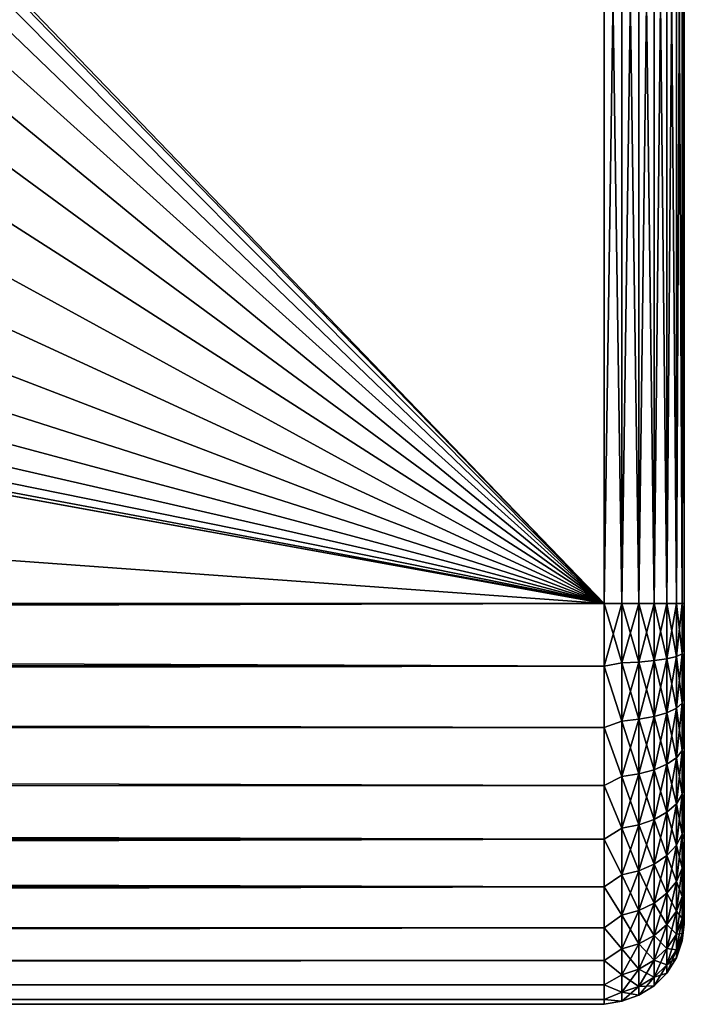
# Model space of a CAD drawing. Extents: x 0 to 500, y -78 to 1266.
# Tile 81 of 197: x 483 to 500, y 85 to 110. Entities that reach past the tile are written whole.
import ezdxf

# ---------------------------------------------------------------- set-up
doc = ezdxf.new("R2010")
doc.units = 0
doc.header["$LTSCALE"] = 65.185185
for name, color, linetype in [('12', 7, 'CONTINUOUS'), ('13', 7, 'CONTINUOUS'), ('15', 7, 'CONTINUOUS'), ('65', 7, 'CONTINUOUS'), ('66', 7, 'CONTINUOUS'), ('68', 7, 'CONTINUOUS'), ('7', 7, 'CONTINUOUS')]:
    doc.layers.add(name, color=color, linetype=linetype)

msp = doc.modelspace()

# ---------------------------------------------------------------- linework, layer by layer
at = {"layer": '12', "color": 7, "linetype": 'CONTINUOUS'}
for points in [[(86.18, 95.2, 10), (86.238, 94.063, 9.935), (498, 95.2, 10), (86.18, 95.2, 10)], [(86.238, 94.063, -9.935), (86.18, 95.2, -10), (498, 93.636, -9.877), (86.238, 94.063, -9.935)], [(498, 93.636, -9.877), (86.18, 95.2, -10), (498, 95.2, -10), (498, 93.636, -9.877)], [(498, 95.2, 10), (86.238, 94.063, 9.935), (498, 93.636, 9.877), (498, 95.2, 10)], [(86.238, 94.063, 9.935), (86.414, 92.903, 9.733), (498, 93.636, 9.877), (86.238, 94.063, 9.935)], [(86.414, 92.903, -9.733), (86.238, 94.063, -9.935), (498, 93.636, -9.877), (86.414, 92.903, -9.733)], [(498, 93.636, 9.877), (86.414, 92.903, 9.733), (498, 92.11, 9.511), (498, 93.636, 9.877)], [(498, 92.11, -9.511), (86.414, 92.903, -9.733), (498, 93.636, -9.877), (498, 92.11, -9.511)], [(86.414, 92.903, 9.733), (86.714, 91.705, 9.369), (498, 92.11, 9.511), (86.414, 92.903, 9.733)], [(86.714, 91.705, -9.369), (86.414, 92.903, -9.733), (498, 92.11, -9.511), (86.714, 91.705, -9.369)], [(498, 92.11, 9.511), (86.714, 91.705, 9.369), (498, 90.66, 8.91), (498, 92.11, 9.511)], [(498, 90.66, -8.91), (86.714, 91.705, -9.369), (498, 92.11, -9.511), (498, 90.66, -8.91)], [(86.714, 91.705, 9.369), (87.136, 90.48, 8.816), (498, 90.66, 8.91), (86.714, 91.705, 9.369)], [(87.136, 90.48, -8.816), (86.714, 91.705, -9.369), (498, 90.66, -8.91), (87.136, 90.48, -8.816)], [(498, 90.66, 8.91), (87.136, 90.48, 8.816), (498, 89.322, 8.09), (498, 90.66, 8.91)], [(498, 89.322, -8.09), (87.136, 90.48, -8.816), (498, 90.66, -8.91), (498, 89.322, -8.09)], [(87.136, 90.48, 8.816), (87.652, 89.277, 8.057), (498, 89.322, 8.09), (87.136, 90.48, 8.816)], [(87.652, 89.277, -8.057), (87.136, 90.48, -8.816), (498, 89.322, -8.09), (87.652, 89.277, -8.057)], [(87.652, 89.277, 8.057), (88.206, 88.172, 7.113), (498, 89.322, 8.09), (87.652, 89.277, 8.057)], [(498, 88.129, -7.071), (87.652, 89.277, -8.057), (498, 89.322, -8.09), (498, 88.129, -7.071)], [(88.206, 88.172, -7.113), (87.652, 89.277, -8.057), (498, 88.129, -7.071), (88.206, 88.172, -7.113)], [(498, 89.322, 8.09), (88.206, 88.172, 7.113), (498, 88.129, 7.071), (498, 89.322, 8.09)], [(88.206, 88.172, 7.113), (88.732, 87.227, 6.036), (498, 88.129, 7.071), (88.206, 88.172, 7.113)], [(88.732, 87.227, -6.036), (88.206, 88.172, -7.113), (498, 88.129, -7.071), (88.732, 87.227, -6.036)], [(498, 88.129, 7.071), (88.732, 87.227, 6.036), (498, 87.11, 5.878), (498, 88.129, 7.071)], [(498, 87.11, -5.878), (88.732, 87.227, -6.036), (498, 88.129, -7.071), (498, 87.11, -5.878)], [(88.732, 87.227, 6.036), (89.185, 86.47, 4.877), (498, 87.11, 5.878), (88.732, 87.227, 6.036)], [(89.185, 86.47, -4.877), (88.732, 87.227, -6.036), (498, 87.11, -5.878), (89.185, 86.47, -4.877)], [(498, 87.11, 5.878), (89.185, 86.47, 4.877), (498, 86.29, 4.54), (498, 87.11, 5.878)], [(498, 86.29, -4.54), (89.185, 86.47, -4.877), (498, 87.11, -5.878), (498, 86.29, -4.54)], [(89.185, 86.47, 4.877), (89.543, 85.9, 3.676), (498, 86.29, 4.54), (89.185, 86.47, 4.877)], [(89.543, 85.9, -3.676), (89.185, 86.47, -4.877), (498, 86.29, -4.54), (89.543, 85.9, -3.676)], [(498, 86.29, 4.54), (89.543, 85.9, 3.676), (498, 85.689, 3.09), (498, 86.29, 4.54)], [(498, 85.689, -3.09), (89.543, 85.9, -3.676), (498, 86.29, -4.54), (498, 85.689, -3.09)], [(89.543, 85.9, 3.676), (89.798, 85.506, 2.456), (498, 85.689, 3.09), (89.543, 85.9, 3.676)], [(89.798, 85.506, -2.456), (89.543, 85.9, -3.676), (498, 85.689, -3.09), (89.798, 85.506, -2.456)], [(498, 85.689, 3.09), (89.798, 85.506, 2.456), (498, 85.323, 1.564), (498, 85.689, 3.09)], [(498, 85.323, -1.564), (89.798, 85.506, -2.456), (498, 85.689, -3.09), (498, 85.323, -1.564)], [(89.798, 85.506, 2.456), (89.95, 85.276, 1.229), (498, 85.323, 1.564), (89.798, 85.506, 2.456)], [(89.95, 85.276, -1.229), (89.798, 85.506, -2.456), (498, 85.323, -1.564), (89.95, 85.276, -1.229)], [(89.95, 85.276, 1.229), (90, 85.2, 0), (498, 85.323, 1.564), (89.95, 85.276, 1.229)], [(498, 85.2), (89.95, 85.276, -1.229), (498, 85.323, -1.564), (498, 85.2)], [(90, 85.2, 0), (89.95, 85.276, -1.229), (498, 85.2), (90, 85.2, 0)], [(498, 85.323, 1.564), (90, 85.2, 0), (498, 85.2), (498, 85.323, 1.564)]]:
    msp.add_3dface(points, dxfattribs=at)
at = {"layer": '13', "color": 7, "linetype": 'CONTINUOUS'}
for points in [[(86.18, 95.2, -10), (86.18, 125.2, -10), (498, 125.2, -10), (86.18, 95.2, -10)], [(498, 95.2, -10), (86.18, 95.2, -10), (498, 125.2, -10), (498, 95.2, -10)]]:
    msp.add_3dface(points, dxfattribs=at)
at = {"layer": '15', "color": 7, "linetype": 'CONTINUOUS'}
for points in [[(86.18, 125.2, 10), (86.18, 95.2, 10), (498, 95.2, 10), (86.18, 125.2, 10)], [(86.18, 125.2, 10), (498, 95.2, 10), (468.475, 100.57, 10), (86.18, 125.2, 10)], [(498, 95.2, 10), (498, 125.2, 10), (476.894, 117.094, 10), (498, 95.2, 10)], [(477.888, 115.931, 10), (498, 95.2, 10), (476.894, 117.094, 10), (477.888, 115.931, 10)], [(478.687, 114.626, 10), (498, 95.2, 10), (477.888, 115.931, 10), (478.687, 114.626, 10)], [(479.273, 113.213, 10), (498, 95.2, 10), (478.687, 114.626, 10), (479.273, 113.213, 10)], [(479.63, 111.725, 10), (498, 95.2, 10), (479.273, 113.213, 10), (479.63, 111.725, 10)], [(479.75, 110.2, 10), (498, 95.2, 10), (479.63, 111.725, 10), (479.75, 110.2, 10)], [(479.63, 108.675, 10), (498, 95.2, 10), (479.75, 110.2, 10), (479.63, 108.675, 10)], [(479.273, 107.187, 10), (498, 95.2, 10), (479.63, 108.675, 10), (479.273, 107.187, 10)], [(478.687, 105.774, 10), (498, 95.2, 10), (479.273, 107.187, 10), (478.687, 105.774, 10)], [(477.888, 104.469, 10), (498, 95.2, 10), (478.687, 105.774, 10), (477.888, 104.469, 10)], [(476.894, 103.306, 10), (498, 95.2, 10), (477.888, 104.469, 10), (476.894, 103.306, 10)], [(475.731, 102.312, 10), (498, 95.2, 10), (476.894, 103.306, 10), (475.731, 102.312, 10)], [(474.426, 101.513, 10), (498, 95.2, 10), (475.731, 102.312, 10), (474.426, 101.513, 10)], [(473.013, 100.927, 10), (498, 95.2, 10), (474.426, 101.513, 10), (473.013, 100.927, 10)], [(471.525, 100.57, 10), (498, 95.2, 10), (473.013, 100.927, 10), (471.525, 100.57, 10)], [(468.475, 100.57, 10), (498, 95.2, 10), (470, 100.45, 10), (468.475, 100.57, 10)], [(470, 100.45, 10), (498, 95.2, 10), (471.525, 100.57, 10), (470, 100.45, 10)]]:
    msp.add_3dface(points, dxfattribs=at)
at = {"layer": '65', "color": 7, "linetype": 'CONTINUOUS'}
for points in [[(498, 95.2, 10), (498, 93.636, 9.877), (498.445, 95.2, 9.95), (498, 95.2, 10)], [(498.445, 95.2, 9.95), (498, 93.636, 9.877), (498.445, 93.717, 9.839), (498.445, 95.2, 9.95)], [(498, 93.636, -9.877), (498, 95.2, -10), (498.445, 93.717, -9.839), (498, 93.636, -9.877)], [(498, 95.2, -10), (498.445, 95.2, -9.95), (498.445, 93.717, -9.839), (498, 95.2, -10)], [(498.445, 95.2, -9.95), (498.868, 95.2, -9.802), (498.868, 93.739, -9.692), (498.445, 95.2, -9.95)], [(498.445, 95.2, -9.95), (498.868, 93.739, -9.692), (498.445, 93.717, -9.839), (498.445, 95.2, -9.95)], [(498.868, 95.2, 9.802), (498.445, 95.2, 9.95), (498.445, 93.717, 9.839), (498.868, 95.2, 9.802)], [(498.868, 93.739, 9.692), (498.868, 95.2, 9.802), (498.445, 93.717, 9.839), (498.868, 93.739, 9.692)], [(498.868, 95.2, -9.802), (499.248, 95.2, -9.563), (499.248, 93.775, -9.456), (498.868, 95.2, -9.802)], [(498.868, 95.2, -9.802), (499.248, 93.775, -9.456), (498.868, 93.739, -9.692), (498.868, 95.2, -9.802)], [(499.248, 95.2, 9.563), (498.868, 95.2, 9.802), (498.868, 93.739, 9.692), (499.248, 95.2, 9.563)], [(499.248, 93.775, 9.456), (499.248, 95.2, 9.563), (498.868, 93.739, 9.692), (499.248, 93.775, 9.456)], [(499.248, 95.2, -9.563), (499.565, 95.2, -9.246), (499.565, 93.822, -9.143), (499.248, 95.2, -9.563)], [(499.248, 95.2, -9.563), (499.565, 93.822, -9.143), (499.248, 93.775, -9.456), (499.248, 95.2, -9.563)], [(499.565, 95.2, 9.246), (499.248, 95.2, 9.563), (499.248, 93.775, 9.456), (499.565, 95.2, 9.246)], [(499.565, 93.822, 9.143), (499.565, 95.2, 9.246), (499.248, 93.775, 9.456), (499.565, 93.822, 9.143)], [(499.565, 95.2, -9.246), (499.803, 95.2, -8.866), (499.803, 93.879, -8.767), (499.565, 95.2, -9.246)], [(499.565, 95.2, -9.246), (499.803, 93.879, -8.767), (499.565, 93.822, -9.143), (499.565, 95.2, -9.246)], [(499.803, 95.2, 8.866), (499.565, 95.2, 9.246), (499.565, 93.822, 9.143), (499.803, 95.2, 8.866)], [(499.803, 93.879, 8.767), (499.803, 95.2, 8.866), (499.565, 93.822, 9.143), (499.803, 93.879, 8.767)], [(499.803, 95.2, -8.866), (499.95, 95.2, -8.443), (499.95, 93.942, -8.349), (499.803, 95.2, -8.866)], [(499.803, 95.2, -8.866), (499.95, 93.942, -8.349), (499.803, 93.879, -8.767), (499.803, 95.2, -8.866)], [(499.95, 95.2, 8.443), (499.803, 95.2, 8.866), (499.803, 93.879, 8.767), (499.95, 95.2, 8.443)], [(499.95, 93.942, 8.349), (499.95, 95.2, 8.443), (499.803, 93.879, 8.767), (499.95, 93.942, 8.349)], [(500, 95.2, -8), (500, 94.539, -7.973), (499.95, 95.2, -8.443), (500, 95.2, -8)], [(499.95, 95.2, -8.443), (500, 94.539, -7.973), (499.95, 93.942, -8.349), (499.95, 95.2, -8.443)], [(500, 94.539, 7.973), (500, 95.2, 8), (499.95, 93.942, 8.349), (500, 94.539, 7.973)], [(500, 95.2, 8), (499.95, 95.2, 8.443), (499.95, 93.942, 8.349), (500, 95.2, 8)], [(500, 94.539, -7.973), (500, 93.883, -7.891), (499.95, 93.942, -8.349), (500, 94.539, -7.973)], [(500, 93.883, 7.891), (500, 94.539, 7.973), (499.95, 93.942, 8.349), (500, 93.883, 7.891)], [(499.803, 93.879, -8.767), (499.803, 92.587, -8.472), (499.565, 93.822, -9.143), (499.803, 93.879, -8.767)], [(499.803, 92.587, 8.472), (499.803, 93.879, 8.767), (499.565, 92.475, 8.835), (499.803, 92.587, 8.472)], [(499.565, 92.475, 8.835), (499.803, 93.879, 8.767), (499.565, 93.822, 9.143), (499.565, 92.475, 8.835)], [(499.95, 93.942, -8.349), (499.95, 92.711, -8.068), (499.803, 93.879, -8.767), (499.95, 93.942, -8.349)], [(499.95, 92.711, 8.068), (499.95, 93.942, 8.349), (499.803, 92.587, 8.472), (499.95, 92.711, 8.068)], [(499.803, 92.587, 8.472), (499.95, 93.942, 8.349), (499.803, 93.879, 8.767), (499.803, 92.587, 8.472)], [(499.803, 93.879, -8.767), (499.95, 92.711, -8.068), (499.803, 92.587, -8.472), (499.803, 93.879, -8.767)], [(500, 93.883, -7.891), (500, 93.236, -7.755), (499.95, 93.942, -8.349), (500, 93.883, -7.891)], [(499.95, 93.942, -8.349), (500, 93.236, -7.755), (499.95, 92.711, -8.068), (499.95, 93.942, -8.349)], [(499.95, 92.711, 8.068), (500, 93.883, 7.891), (499.95, 93.942, 8.349), (499.95, 92.711, 8.068)], [(500, 93.236, 7.755), (500, 93.883, 7.891), (499.95, 92.711, 8.068), (500, 93.236, 7.755)], [(498, 93.636, 9.877), (498.445, 92.267, 9.508), (498.445, 93.717, 9.839), (498, 93.636, 9.877)], [(498, 93.636, -9.877), (498.445, 93.717, -9.839), (498.445, 92.267, -9.508), (498, 93.636, -9.877)], [(498, 93.636, 9.877), (498, 92.11, 9.511), (498.445, 92.267, 9.508), (498, 93.636, 9.877)], [(498, 92.11, -9.511), (498, 93.636, -9.877), (498.445, 92.267, -9.508), (498, 92.11, -9.511)], [(498.868, 93.739, -9.692), (498.868, 92.311, -9.366), (498.445, 93.717, -9.839), (498.868, 93.739, -9.692)], [(498.868, 92.311, 9.366), (498.868, 93.739, 9.692), (498.445, 92.267, 9.508), (498.868, 92.311, 9.366)], [(498.445, 92.267, 9.508), (498.868, 93.739, 9.692), (498.445, 93.717, 9.839), (498.445, 92.267, 9.508)], [(498.445, 93.717, -9.839), (498.868, 92.311, -9.366), (498.445, 92.267, -9.508), (498.445, 93.717, -9.839)], [(499.248, 93.775, -9.456), (499.248, 92.381, -9.138), (498.868, 93.739, -9.692), (499.248, 93.775, -9.456)], [(499.248, 92.381, 9.138), (499.248, 93.775, 9.456), (498.868, 92.311, 9.366), (499.248, 92.381, 9.138)], [(498.868, 92.311, 9.366), (499.248, 93.775, 9.456), (498.868, 93.739, 9.692), (498.868, 92.311, 9.366)], [(498.868, 93.739, -9.692), (499.248, 92.381, -9.138), (498.868, 92.311, -9.366), (498.868, 93.739, -9.692)], [(499.565, 93.822, -9.143), (499.565, 92.475, -8.835), (499.248, 93.775, -9.456), (499.565, 93.822, -9.143)], [(499.565, 92.475, 8.835), (499.565, 93.822, 9.143), (499.248, 92.381, 9.138), (499.565, 92.475, 8.835)], [(499.248, 92.381, 9.138), (499.565, 93.822, 9.143), (499.248, 93.775, 9.456), (499.248, 92.381, 9.138)], [(499.248, 93.775, -9.456), (499.565, 92.475, -8.835), (499.248, 92.381, -9.138), (499.248, 93.775, -9.456)], [(499.565, 93.822, -9.143), (499.803, 92.587, -8.472), (499.565, 92.475, -8.835), (499.565, 93.822, -9.143)], [(500, 93.236, -7.755), (500, 92.602, -7.567), (499.95, 92.711, -8.068), (500, 93.236, -7.755)], [(500, 92.602, 7.567), (500, 93.236, 7.755), (499.95, 92.711, 8.068), (500, 92.602, 7.567)], [(499.95, 92.711, -8.068), (499.95, 91.537, -7.607), (499.803, 92.587, -8.472), (499.95, 92.711, -8.068)], [(499.95, 91.537, 7.607), (499.95, 92.711, 8.068), (499.803, 91.353, 7.988), (499.95, 91.537, 7.607)], [(499.803, 91.353, 7.988), (499.95, 92.711, 8.068), (499.803, 92.587, 8.472), (499.803, 91.353, 7.988)], [(500, 92.602, -7.567), (500, 91.986, -7.326), (499.95, 92.711, -8.068), (500, 92.602, -7.567)], [(499.95, 92.711, -8.068), (500, 91.986, -7.326), (499.95, 91.537, -7.607), (499.95, 92.711, -8.068)], [(499.95, 91.537, 7.607), (500, 92.602, 7.567), (499.95, 92.711, 8.068), (499.95, 91.537, 7.607)], [(499.248, 92.381, -9.138), (499.248, 91.051, -8.616), (498.868, 92.311, -9.366), (499.248, 92.381, -9.138)], [(499.248, 91.051, 8.616), (499.248, 92.381, 9.138), (498.868, 90.947, 8.831), (499.248, 91.051, 8.616)], [(498.868, 90.947, 8.831), (499.248, 92.381, 9.138), (498.868, 92.311, 9.366), (498.868, 90.947, 8.831)], [(499.565, 92.475, -8.835), (499.565, 91.188, -8.33), (499.248, 92.381, -9.138), (499.565, 92.475, -8.835)], [(499.565, 91.188, 8.33), (499.565, 92.475, 8.835), (499.248, 91.051, 8.616), (499.565, 91.188, 8.33)], [(499.248, 91.051, 8.616), (499.565, 92.475, 8.835), (499.248, 92.381, 9.138), (499.248, 91.051, 8.616)], [(499.248, 92.381, -9.138), (499.565, 91.188, -8.33), (499.248, 91.051, -8.616), (499.248, 92.381, -9.138)], [(499.803, 92.587, -8.472), (499.803, 91.353, -7.988), (499.565, 92.475, -8.835), (499.803, 92.587, -8.472)], [(499.803, 91.353, 7.988), (499.803, 92.587, 8.472), (499.565, 91.188, 8.33), (499.803, 91.353, 7.988)], [(499.565, 91.188, 8.33), (499.803, 92.587, 8.472), (499.565, 92.475, 8.835), (499.565, 91.188, 8.33)], [(499.565, 92.475, -8.835), (499.803, 91.353, -7.988), (499.565, 91.188, -8.33), (499.565, 92.475, -8.835)], [(499.803, 92.587, -8.472), (499.95, 91.537, -7.607), (499.803, 91.353, -7.988), (499.803, 92.587, -8.472)], [(500, 91.986, 7.326), (500, 92.602, 7.567), (499.95, 91.537, 7.607), (500, 91.986, 7.326)], [(498, 92.11, 9.511), (498.445, 90.883, 8.965), (498.445, 92.267, 9.508), (498, 92.11, 9.511)], [(498, 92.11, -9.511), (498.445, 92.267, -9.508), (498.445, 90.883, -8.965), (498, 92.11, -9.511)], [(498.868, 92.311, -9.366), (498.868, 90.947, -8.831), (498.445, 92.267, -9.508), (498.868, 92.311, -9.366)], [(498.868, 90.947, 8.831), (498.868, 92.311, 9.366), (498.445, 90.883, 8.965), (498.868, 90.947, 8.831)], [(498.445, 90.883, 8.965), (498.868, 92.311, 9.366), (498.445, 92.267, 9.508), (498.445, 90.883, 8.965)], [(498.445, 92.267, -9.508), (498.868, 90.947, -8.831), (498.445, 90.883, -8.965), (498.445, 92.267, -9.508)], [(498.868, 92.311, -9.366), (499.248, 91.051, -8.616), (498.868, 90.947, -8.831), (498.868, 92.311, -9.366)], [(498, 92.11, 9.511), (498, 90.66, 8.91), (498.445, 90.883, 8.965), (498, 92.11, 9.511)], [(498, 90.66, -8.91), (498, 92.11, -9.511), (498.445, 90.883, -8.965), (498, 90.66, -8.91)], [(500, 91.986, -7.326), (500, 91.392, -7.036), (499.95, 91.537, -7.607), (500, 91.986, -7.326)], [(500, 91.392, 7.036), (500, 91.986, 7.326), (499.95, 91.537, 7.607), (500, 91.392, 7.036)], [(499.95, 91.537, -7.607), (499.95, 90.444, -6.976), (499.803, 91.353, -7.988), (499.95, 91.537, -7.607)], [(499.95, 90.444, 6.976), (499.95, 91.537, 7.607), (499.803, 90.206, 7.326), (499.95, 90.444, 6.976)], [(499.803, 90.206, 7.326), (499.95, 91.537, 7.607), (499.803, 91.353, 7.988), (499.803, 90.206, 7.326)], [(500, 91.392, -7.036), (500, 90.824, -6.697), (499.95, 91.537, -7.607), (500, 91.392, -7.036)], [(499.95, 91.537, -7.607), (500, 90.824, -6.697), (499.95, 90.444, -6.976), (499.95, 91.537, -7.607)], [(499.95, 90.444, 6.976), (500, 91.392, 7.036), (499.95, 91.537, 7.607), (499.95, 90.444, 6.976)], [(499.565, 91.188, -8.33), (499.565, 89.992, -7.639), (499.248, 91.051, -8.616), (499.565, 91.188, -8.33)], [(499.565, 89.992, 7.639), (499.565, 91.188, 8.33), (499.248, 89.813, 7.901), (499.565, 89.992, 7.639)], [(499.248, 89.813, 7.901), (499.565, 91.188, 8.33), (499.248, 91.051, 8.616), (499.248, 89.813, 7.901)], [(499.803, 91.353, -7.988), (499.803, 90.206, -7.326), (499.565, 91.188, -8.33), (499.803, 91.353, -7.988)], [(499.803, 90.206, 7.326), (499.803, 91.353, 7.988), (499.565, 89.992, 7.639), (499.803, 90.206, 7.326)], [(499.565, 89.992, 7.639), (499.803, 91.353, 7.988), (499.565, 91.188, 8.33), (499.565, 89.992, 7.639)], [(499.565, 91.188, -8.33), (499.803, 90.206, -7.326), (499.565, 89.992, -7.639), (499.565, 91.188, -8.33)], [(499.803, 91.353, -7.988), (499.95, 90.444, -6.976), (499.803, 90.206, -7.326), (499.803, 91.353, -7.988)], [(500, 90.824, 6.697), (500, 91.392, 7.036), (499.95, 90.444, 6.976), (500, 90.824, 6.697)], [(498.868, 90.947, -8.831), (498.868, 89.678, -8.099), (498.445, 90.883, -8.965), (498.868, 90.947, -8.831)], [(498.868, 89.678, 8.099), (498.868, 90.947, 8.831), (498.445, 89.595, 8.221), (498.868, 89.678, 8.099)], [(498.445, 89.595, 8.221), (498.868, 90.947, 8.831), (498.445, 90.883, 8.965), (498.445, 89.595, 8.221)], [(499.248, 91.051, -8.616), (499.248, 89.813, -7.901), (498.868, 90.947, -8.831), (499.248, 91.051, -8.616)], [(499.248, 89.813, 7.901), (499.248, 91.051, 8.616), (498.868, 89.678, 8.099), (499.248, 89.813, 7.901)], [(498.868, 89.678, 8.099), (499.248, 91.051, 8.616), (498.868, 90.947, 8.831), (498.868, 89.678, 8.099)], [(498.868, 90.947, -8.831), (499.248, 89.813, -7.901), (498.868, 89.678, -8.099), (498.868, 90.947, -8.831)], [(499.248, 91.051, -8.616), (499.565, 89.992, -7.639), (499.248, 89.813, -7.901), (499.248, 91.051, -8.616)], [(498, 90.66, 8.91), (498.445, 89.595, 8.221), (498.445, 90.883, 8.965), (498, 90.66, 8.91)], [(498, 90.66, -8.91), (498.445, 90.883, -8.965), (498.445, 89.595, -8.221), (498, 90.66, -8.91)], [(498, 90.66, 8.91), (498, 89.322, 8.09), (498.445, 89.595, 8.221), (498, 90.66, 8.91)], [(498, 89.322, -8.09), (498, 90.66, -8.91), (498.445, 89.595, -8.221), (498, 89.322, -8.09)], [(498.445, 90.883, -8.965), (498.868, 89.678, -8.099), (498.445, 89.595, -8.221), (498.445, 90.883, -8.965)], [(500, 90.824, -6.697), (500, 90.286, -6.313), (499.95, 90.444, -6.976), (500, 90.824, -6.697)], [(500, 90.286, 6.313), (500, 90.824, 6.697), (499.95, 90.444, 6.976), (500, 90.286, 6.313)], [(499.95, 90.444, -6.976), (499.95, 89.457, -6.189), (499.803, 90.206, -7.326), (499.95, 90.444, -6.976)], [(499.95, 89.457, 6.189), (499.95, 90.444, 6.976), (499.803, 89.169, 6.499), (499.95, 89.457, 6.189)], [(499.803, 89.169, 6.499), (499.95, 90.444, 6.976), (499.803, 90.206, 7.326), (499.803, 89.169, 6.499)], [(500, 90.286, -6.313), (500, 89.782, -5.886), (499.95, 90.444, -6.976), (500, 90.286, -6.313)], [(499.95, 90.444, -6.976), (500, 89.782, -5.886), (499.95, 89.457, -6.189), (499.95, 90.444, -6.976)], [(499.95, 89.457, 6.189), (500, 90.286, 6.313), (499.95, 90.444, 6.976), (499.95, 89.457, 6.189)], [(499.803, 90.206, -7.326), (499.803, 89.169, -6.499), (499.565, 89.992, -7.639), (499.803, 90.206, -7.326)], [(499.803, 89.169, 6.499), (499.803, 90.206, 7.326), (499.565, 88.911, 6.778), (499.803, 89.169, 6.499)], [(499.565, 88.911, 6.778), (499.803, 90.206, 7.326), (499.565, 89.992, 7.639), (499.565, 88.911, 6.778)], [(499.803, 90.206, -7.326), (499.95, 89.457, -6.189), (499.803, 89.169, -6.499), (499.803, 90.206, -7.326)], [(500, 89.782, 5.886), (500, 90.286, 6.313), (499.95, 89.457, 6.189), (500, 89.782, 5.886)], [(499.565, 89.992, -7.639), (499.565, 88.911, -6.778), (499.248, 89.813, -7.901), (499.565, 89.992, -7.639)], [(499.565, 88.911, 6.778), (499.565, 89.992, 7.639), (499.248, 88.695, 7.01), (499.565, 88.911, 6.778)], [(499.248, 88.695, 7.01), (499.565, 89.992, 7.639), (499.248, 89.813, 7.901), (499.248, 88.695, 7.01)], [(499.565, 89.992, -7.639), (499.803, 89.169, -6.499), (499.565, 88.911, -6.778), (499.565, 89.992, -7.639)], [(498.868, 89.678, -8.099), (498.868, 88.533, -7.185), (498.445, 89.595, -8.221), (498.868, 89.678, -8.099)], [(498.868, 88.533, 7.185), (498.868, 89.678, 8.099), (498.445, 88.432, 7.294), (498.868, 88.533, 7.185)], [(498.445, 88.432, 7.294), (498.868, 89.678, 8.099), (498.445, 89.595, 8.221), (498.445, 88.432, 7.294)], [(499.248, 89.813, -7.901), (499.248, 88.695, -7.01), (498.868, 89.678, -8.099), (499.248, 89.813, -7.901)], [(499.248, 88.695, 7.01), (499.248, 89.813, 7.901), (498.868, 88.533, 7.185), (499.248, 88.695, 7.01)], [(498.868, 88.533, 7.185), (499.248, 89.813, 7.901), (498.868, 89.678, 8.099), (498.868, 88.533, 7.185)], [(498.868, 89.678, -8.099), (499.248, 88.695, -7.01), (498.868, 88.533, -7.185), (498.868, 89.678, -8.099)], [(499.248, 89.813, -7.901), (499.565, 88.911, -6.778), (499.248, 88.695, -7.01), (499.248, 89.813, -7.901)], [(500, 89.782, -5.886), (500, 89.314, -5.418), (499.95, 89.457, -6.189), (500, 89.782, -5.886)], [(500, 89.314, 5.418), (500, 89.782, 5.886), (499.95, 89.457, 6.189), (500, 89.314, 5.418)], [(498, 89.322, 8.09), (498.445, 88.432, 7.294), (498.445, 89.595, 8.221), (498, 89.322, 8.09)], [(498, 89.322, -8.09), (498.445, 89.595, -8.221), (498.445, 88.432, -7.294), (498, 89.322, -8.09)], [(498.445, 89.595, -8.221), (498.868, 88.533, -7.185), (498.445, 88.432, -7.294), (498.445, 89.595, -8.221)], [(499.95, 89.457, -6.189), (499.95, 88.599, -5.264), (499.803, 89.169, -6.499), (499.95, 89.457, -6.189)], [(499.95, 88.599, 5.264), (499.95, 89.457, 6.189), (499.803, 88.268, 5.528), (499.95, 88.599, 5.264)], [(499.803, 88.268, 5.528), (499.95, 89.457, 6.189), (499.803, 89.169, 6.499), (499.803, 88.268, 5.528)], [(499.95, 89.457, -6.189), (500, 89.314, -5.418), (499.95, 88.599, -5.264), (499.95, 89.457, -6.189)], [(499.95, 88.599, 5.264), (500, 89.314, 5.418), (499.95, 89.457, 6.189), (499.95, 88.599, 5.264)], [(498, 89.322, 8.09), (498, 88.129, 7.071), (498.445, 88.432, 7.294), (498, 89.322, 8.09)], [(498, 88.129, -7.071), (498, 89.322, -8.09), (498.445, 88.432, -7.294), (498, 88.129, -7.071)], [(500, 89.314, -5.418), (500, 88.887, -4.914), (499.95, 88.599, -5.264), (500, 89.314, -5.418)], [(500, 88.887, 4.914), (500, 89.314, 5.418), (499.95, 88.599, 5.264), (500, 88.887, 4.914)], [(499.803, 89.169, -6.499), (499.803, 88.268, -5.528), (499.565, 88.911, -6.778), (499.803, 89.169, -6.499)], [(499.803, 88.268, 5.528), (499.803, 89.169, 6.499), (499.565, 87.971, 5.765), (499.803, 88.268, 5.528)], [(499.565, 87.971, 5.765), (499.803, 89.169, 6.499), (499.565, 88.911, 6.778), (499.565, 87.971, 5.765)], [(499.803, 89.169, -6.499), (499.95, 88.599, -5.264), (499.803, 88.268, -5.528), (499.803, 89.169, -6.499)], [(499.248, 88.695, -7.01), (499.248, 87.723, -5.962), (498.868, 88.533, -7.185), (499.248, 88.695, -7.01)], [(499.248, 87.723, 5.962), (499.248, 88.695, 7.01), (498.868, 87.537, 6.111), (499.248, 87.723, 5.962)], [(498.868, 87.537, 6.111), (499.248, 88.695, 7.01), (498.868, 88.533, 7.185), (498.868, 87.537, 6.111)], [(499.565, 88.911, -6.778), (499.565, 87.971, -5.765), (499.248, 88.695, -7.01), (499.565, 88.911, -6.778)], [(499.565, 87.971, 5.765), (499.565, 88.911, 6.778), (499.248, 87.723, 5.962), (499.565, 87.971, 5.765)], [(499.248, 87.723, 5.962), (499.565, 88.911, 6.778), (499.248, 88.695, 7.01), (499.248, 87.723, 5.962)], [(499.248, 88.695, -7.01), (499.565, 87.971, -5.765), (499.248, 87.723, -5.962), (499.248, 88.695, -7.01)], [(499.565, 88.911, -6.778), (499.803, 88.268, -5.528), (499.565, 87.971, -5.765), (499.565, 88.911, -6.778)], [(500, 88.887, -4.914), (500, 88.503, -4.376), (499.95, 88.599, -5.264), (500, 88.887, -4.914)], [(500, 88.503, 4.376), (500, 88.887, 4.914), (499.95, 87.888, 4.221), (500, 88.503, 4.376)], [(499.95, 87.888, 4.221), (500, 88.887, 4.914), (499.95, 88.599, 5.264), (499.95, 87.888, 4.221)], [(498.868, 88.533, -7.185), (498.868, 87.537, -6.111), (498.445, 88.432, -7.294), (498.868, 88.533, -7.185)], [(498.868, 87.537, 6.111), (498.868, 88.533, 7.185), (498.445, 87.421, 6.204), (498.868, 87.537, 6.111)], [(498.445, 87.421, 6.204), (498.868, 88.533, 7.185), (498.445, 88.432, 7.294), (498.445, 87.421, 6.204)], [(498.868, 88.533, -7.185), (499.248, 87.723, -5.962), (498.868, 87.537, -6.111), (498.868, 88.533, -7.185)], [(499.95, 88.599, -5.264), (499.95, 87.888, -4.221), (499.803, 88.268, -5.528), (499.95, 88.599, -5.264)], [(499.95, 87.888, 4.221), (499.95, 88.599, 5.264), (499.803, 87.522, 4.433), (499.95, 87.888, 4.221)], [(499.803, 87.522, 4.433), (499.95, 88.599, 5.264), (499.803, 88.268, 5.528), (499.803, 87.522, 4.433)], [(499.95, 88.599, -5.264), (500, 88.503, -4.376), (499.95, 87.888, -4.221), (499.95, 88.599, -5.264)], [(500, 88.503, -4.376), (500, 88.164, -3.808), (499.95, 87.888, -4.221), (500, 88.503, -4.376)], [(500, 88.164, 3.808), (500, 88.503, 4.376), (499.95, 87.888, 4.221), (500, 88.164, 3.808)], [(498, 88.129, 7.071), (498.445, 87.421, 6.204), (498.445, 88.432, 7.294), (498, 88.129, 7.071)], [(498, 88.129, -7.071), (498.445, 88.432, -7.294), (498.445, 87.421, -6.204), (498, 88.129, -7.071)], [(498.445, 88.432, -7.294), (498.868, 87.537, -6.111), (498.445, 87.421, -6.204), (498.445, 88.432, -7.294)], [(499.803, 88.268, -5.528), (499.803, 87.522, -4.433), (499.565, 87.971, -5.765), (499.803, 88.268, -5.528)], [(499.803, 87.522, 4.433), (499.803, 88.268, 5.528), (499.565, 87.193, 4.623), (499.803, 87.522, 4.433)], [(499.565, 87.193, 4.623), (499.803, 88.268, 5.528), (499.565, 87.971, 5.765), (499.565, 87.193, 4.623)], [(499.803, 88.268, -5.528), (499.95, 87.888, -4.221), (499.803, 87.522, -4.433), (499.803, 88.268, -5.528)], [(498, 88.129, 7.071), (498, 87.11, 5.878), (498.445, 87.421, 6.204), (498, 88.129, 7.071)], [(498, 87.11, -5.878), (498, 88.129, -7.071), (498.445, 87.421, -6.204), (498, 87.11, -5.878)], [(499.565, 87.971, -5.765), (499.565, 87.193, -4.623), (499.248, 87.723, -5.962), (499.565, 87.971, -5.765)], [(499.565, 87.193, 4.623), (499.565, 87.971, 5.765), (499.248, 86.918, 4.782), (499.565, 87.193, 4.623)], [(499.248, 86.918, 4.782), (499.565, 87.971, 5.765), (499.248, 87.723, 5.962), (499.248, 86.918, 4.782)], [(499.565, 87.971, -5.765), (499.803, 87.522, -4.433), (499.565, 87.193, -4.623), (499.565, 87.971, -5.765)], [(500, 88.164, -3.808), (500, 87.874, -3.214), (499.95, 87.888, -4.221), (500, 88.164, -3.808)], [(500, 87.874, 3.214), (500, 88.164, 3.808), (499.95, 87.341, 3.085), (500, 87.874, 3.214)], [(499.95, 87.341, 3.085), (500, 88.164, 3.808), (499.95, 87.888, 4.221), (499.95, 87.341, 3.085)], [(499.248, 87.723, -5.962), (499.248, 86.918, -4.782), (498.868, 87.537, -6.111), (499.248, 87.723, -5.962)], [(499.248, 86.918, 4.782), (499.248, 87.723, 5.962), (498.868, 86.711, 4.901), (499.248, 86.918, 4.782)], [(498.868, 86.711, 4.901), (499.248, 87.723, 5.962), (498.868, 87.537, 6.111), (498.868, 86.711, 4.901)], [(499.248, 87.723, -5.962), (499.565, 87.193, -4.623), (499.248, 86.918, -4.782), (499.248, 87.723, -5.962)], [(499.95, 87.888, -4.221), (499.95, 87.341, -3.085), (499.803, 87.522, -4.433), (499.95, 87.888, -4.221)], [(499.95, 87.341, 3.085), (499.95, 87.888, 4.221), (499.803, 86.947, 3.239), (499.95, 87.341, 3.085)], [(499.803, 86.947, 3.239), (499.95, 87.888, 4.221), (499.803, 87.522, 4.433), (499.803, 86.947, 3.239)], [(499.95, 87.888, -4.221), (500, 87.874, -3.214), (499.95, 87.341, -3.085), (499.95, 87.888, -4.221)], [(500, 87.874, -3.214), (500, 87.633, -2.598), (499.95, 87.341, -3.085), (500, 87.874, -3.214)], [(500, 87.633, 2.598), (500, 87.874, 3.214), (499.95, 87.341, 3.085), (500, 87.633, 2.598)], [(498.868, 87.537, -6.111), (498.868, 86.711, -4.901), (498.445, 87.421, -6.204), (498.868, 87.537, -6.111)], [(498.868, 86.711, 4.901), (498.868, 87.537, 6.111), (498.445, 86.583, 4.975), (498.868, 86.711, 4.901)], [(498.445, 86.583, 4.975), (498.868, 87.537, 6.111), (498.445, 87.421, 6.204), (498.445, 86.583, 4.975)], [(498.868, 87.537, -6.111), (499.248, 86.918, -4.782), (498.868, 86.711, -4.901), (498.868, 87.537, -6.111)], [(499.803, 87.522, -4.433), (499.803, 86.947, -3.239), (499.565, 87.193, -4.623), (499.803, 87.522, -4.433)], [(499.803, 86.947, 3.239), (499.803, 87.522, 4.433), (499.565, 86.593, 3.378), (499.803, 86.947, 3.239)], [(499.565, 86.593, 3.378), (499.803, 87.522, 4.433), (499.565, 87.193, 4.623), (499.565, 86.593, 3.378)], [(499.803, 87.522, -4.433), (499.95, 87.341, -3.085), (499.803, 86.947, -3.239), (499.803, 87.522, -4.433)], [(500, 87.633, -2.598), (500, 87.445, -1.964), (499.95, 87.341, -3.085), (500, 87.633, -2.598)], [(500, 87.445, 1.964), (500, 87.633, 2.598), (499.95, 86.969, 1.879), (500, 87.445, 1.964)], [(499.95, 86.969, 1.879), (500, 87.633, 2.598), (499.95, 87.341, 3.085), (499.95, 86.969, 1.879)], [(498, 87.11, 5.878), (498.445, 86.583, 4.975), (498.445, 87.421, 6.204), (498, 87.11, 5.878)], [(498, 87.11, -5.878), (498.445, 87.421, -6.204), (498.445, 86.583, -4.975), (498, 87.11, -5.878)], [(498.445, 87.421, -6.204), (498.868, 86.711, -4.901), (498.445, 86.583, -4.975), (498.445, 87.421, -6.204)], [(499.95, 87.341, -3.085), (499.95, 86.969, -1.879), (499.803, 86.947, -3.239), (499.95, 87.341, -3.085)], [(499.95, 86.969, 1.879), (499.95, 87.341, 3.085), (499.803, 86.556, 1.973), (499.95, 86.969, 1.879)], [(499.803, 86.556, 1.973), (499.95, 87.341, 3.085), (499.803, 86.947, 3.239), (499.803, 86.556, 1.973)], [(500, 87.445, -1.964), (500, 87.309, -1.317), (499.95, 86.969, -1.879), (500, 87.445, -1.964)], [(499.95, 87.341, -3.085), (500, 87.445, -1.964), (499.95, 86.969, -1.879), (499.95, 87.341, -3.085)], [(500, 87.309, 1.317), (500, 87.445, 1.964), (499.95, 86.969, 1.879), (500, 87.309, 1.317)], [(500, 87.309, -1.317), (500, 87.227, -0.661), (499.95, 86.969, -1.879), (500, 87.309, -1.317)], [(500, 87.227, 0.661), (500, 87.309, 1.317), (499.95, 86.781, 0.631), (500, 87.227, 0.661)], [(499.95, 86.781, 0.631), (500, 87.309, 1.317), (499.95, 86.969, 1.879), (499.95, 86.781, 0.631)], [(500, 87.227, -0.661), (500, 87.2, 0), (499.95, 86.781, -0.631), (500, 87.227, -0.661)], [(499.95, 86.969, -1.879), (500, 87.227, -0.661), (499.95, 86.781, -0.631), (499.95, 86.969, -1.879)], [(500, 87.2, 0), (500, 87.227, 0.661), (499.95, 86.781, 0.631), (500, 87.2, 0)], [(498, 87.11, 5.878), (498, 86.29, 4.54), (498.445, 86.583, 4.975), (498, 87.11, 5.878)], [(498, 86.29, -4.54), (498, 87.11, -5.878), (498.445, 86.583, -4.975), (498, 86.29, -4.54)], [(499.565, 87.193, -4.623), (499.565, 86.593, -3.378), (499.248, 86.918, -4.782), (499.565, 87.193, -4.623)], [(499.565, 86.593, 3.378), (499.565, 87.193, 4.623), (499.248, 86.298, 3.494), (499.565, 86.593, 3.378)], [(499.248, 86.298, 3.494), (499.565, 87.193, 4.623), (499.248, 86.918, 4.782), (499.248, 86.298, 3.494)], [(499.565, 87.193, -4.623), (499.803, 86.947, -3.239), (499.565, 86.593, -3.378), (499.565, 87.193, -4.623)], [(499.95, 86.781, -0.631), (500, 87.2, 0), (499.95, 86.781, 0.631), (499.95, 86.781, -0.631)], [(499.248, 86.918, -4.782), (499.248, 86.298, -3.494), (498.868, 86.711, -4.901), (499.248, 86.918, -4.782)], [(499.248, 86.298, 3.494), (499.248, 86.918, 4.782), (498.868, 86.076, 3.581), (499.248, 86.298, 3.494)], [(498.868, 86.076, 3.581), (499.248, 86.918, 4.782), (498.868, 86.711, 4.901), (498.868, 86.076, 3.581)], [(499.248, 86.918, -4.782), (499.565, 86.593, -3.378), (499.248, 86.298, -3.494), (499.248, 86.918, -4.782)], [(499.803, 86.947, -3.239), (499.803, 86.556, -1.973), (499.565, 86.593, -3.378), (499.803, 86.947, -3.239)], [(499.803, 86.556, 1.973), (499.803, 86.947, 3.239), (499.565, 86.186, 2.057), (499.803, 86.556, 1.973)], [(499.565, 86.186, 2.057), (499.803, 86.947, 3.239), (499.565, 86.593, 3.378), (499.565, 86.186, 2.057)], [(499.95, 86.969, -1.879), (499.95, 86.781, -0.631), (499.803, 86.556, -1.973), (499.95, 86.969, -1.879)], [(499.803, 86.947, -3.239), (499.95, 86.969, -1.879), (499.803, 86.556, -1.973), (499.803, 86.947, -3.239)], [(499.95, 86.781, 0.631), (499.95, 86.969, 1.879), (499.803, 86.359, 0.663), (499.95, 86.781, 0.631)], [(499.803, 86.359, 0.663), (499.95, 86.969, 1.879), (499.803, 86.556, 1.973), (499.803, 86.359, 0.663)], [(499.95, 86.781, -0.631), (499.95, 86.781, 0.631), (499.803, 86.359, -0.663), (499.95, 86.781, -0.631)], [(499.803, 86.556, -1.973), (499.95, 86.781, -0.631), (499.803, 86.359, -0.663), (499.803, 86.556, -1.973)], [(499.803, 86.359, -0.663), (499.95, 86.781, 0.631), (499.803, 86.359, 0.663), (499.803, 86.359, -0.663)], [(498, 86.29, 4.54), (498.445, 85.938, 3.635), (498.445, 86.583, 4.975), (498, 86.29, 4.54)], [(498, 86.29, -4.54), (498.445, 86.583, -4.975), (498.445, 85.938, -3.635), (498, 86.29, -4.54)], [(498.868, 86.711, -4.901), (498.868, 86.076, -3.581), (498.445, 86.583, -4.975), (498.868, 86.711, -4.901)], [(498.868, 86.076, 3.581), (498.868, 86.711, 4.901), (498.445, 85.938, 3.635), (498.868, 86.076, 3.581)], [(498.445, 85.938, 3.635), (498.868, 86.711, 4.901), (498.445, 86.583, 4.975), (498.445, 85.938, 3.635)], [(498.445, 86.583, -4.975), (498.868, 86.076, -3.581), (498.445, 85.938, -3.635), (498.445, 86.583, -4.975)], [(498.868, 86.711, -4.901), (499.248, 86.298, -3.494), (498.868, 86.076, -3.581), (498.868, 86.711, -4.901)], [(499.565, 86.593, -3.378), (499.565, 86.186, -2.057), (499.248, 86.298, -3.494), (499.565, 86.593, -3.378)], [(499.565, 86.186, 2.057), (499.565, 86.593, 3.378), (499.248, 85.877, 2.128), (499.565, 86.186, 2.057)], [(499.248, 85.877, 2.128), (499.565, 86.593, 3.378), (499.248, 86.298, 3.494), (499.248, 85.877, 2.128)], [(499.565, 86.593, -3.378), (499.803, 86.556, -1.973), (499.565, 86.186, -2.057), (499.565, 86.593, -3.378)], [(499.803, 86.556, -1.973), (499.803, 86.359, -0.663), (499.565, 86.186, -2.057), (499.803, 86.556, -1.973)], [(499.803, 86.359, 0.663), (499.803, 86.556, 1.973), (499.565, 85.98, 0.691), (499.803, 86.359, 0.663)], [(499.565, 85.98, 0.691), (499.803, 86.556, 1.973), (499.565, 86.186, 2.057), (499.565, 85.98, 0.691)], [(498, 86.29, 4.54), (498, 85.689, 3.09), (498.445, 85.938, 3.635), (498, 86.29, 4.54)], [(498, 85.689, -3.09), (498, 86.29, -4.54), (498.445, 85.938, -3.635), (498, 85.689, -3.09)], [(499.248, 86.298, -3.494), (499.248, 85.877, -2.128), (498.868, 86.076, -3.581), (499.248, 86.298, -3.494)], [(499.248, 85.877, 2.128), (499.248, 86.298, 3.494), (498.868, 85.644, 2.181), (499.248, 85.877, 2.128)], [(498.868, 85.644, 2.181), (499.248, 86.298, 3.494), (498.868, 86.076, 3.581), (498.868, 85.644, 2.181)], [(499.248, 86.298, -3.494), (499.565, 86.186, -2.057), (499.248, 85.877, -2.128), (499.248, 86.298, -3.494)], [(499.803, 86.359, -0.663), (499.803, 86.359, 0.663), (499.565, 85.98, -0.691), (499.803, 86.359, -0.663)], [(499.565, 86.186, -2.057), (499.803, 86.359, -0.663), (499.565, 85.98, -0.691), (499.565, 86.186, -2.057)], [(499.565, 85.98, -0.691), (499.803, 86.359, 0.663), (499.565, 85.98, 0.691), (499.565, 85.98, -0.691)], [(498.868, 86.076, -3.581), (498.868, 85.644, -2.181), (498.445, 85.938, -3.635), (498.868, 86.076, -3.581)], [(498.868, 85.644, 2.181), (498.868, 86.076, 3.581), (498.445, 85.5, 2.214), (498.868, 85.644, 2.181)], [(498.445, 85.5, 2.214), (498.868, 86.076, 3.581), (498.445, 85.938, 3.635), (498.445, 85.5, 2.214)], [(498.868, 86.076, -3.581), (499.248, 85.877, -2.128), (498.868, 85.644, -2.181), (498.868, 86.076, -3.581)], [(499.565, 86.186, -2.057), (499.565, 85.98, -0.691), (499.248, 85.877, -2.128), (499.565, 86.186, -2.057)], [(499.565, 85.98, 0.691), (499.565, 86.186, 2.057), (499.248, 85.664, 0.715), (499.565, 85.98, 0.691)], [(499.248, 85.664, 0.715), (499.565, 86.186, 2.057), (499.248, 85.877, 2.128), (499.248, 85.664, 0.715)], [(498, 85.689, 3.09), (498.445, 85.5, 2.214), (498.445, 85.938, 3.635), (498, 85.689, 3.09)], [(498, 85.689, -3.09), (498.445, 85.938, -3.635), (498.445, 85.5, -2.214), (498, 85.689, -3.09)], [(498.445, 85.938, -3.635), (498.868, 85.644, -2.181), (498.445, 85.5, -2.214), (498.445, 85.938, -3.635)], [(499.248, 85.877, -2.128), (499.248, 85.664, -0.715), (498.868, 85.644, -2.181), (499.248, 85.877, -2.128)], [(499.248, 85.664, 0.715), (499.248, 85.877, 2.128), (498.868, 85.426, 0.732), (499.248, 85.664, 0.715)], [(498.868, 85.426, 0.732), (499.248, 85.877, 2.128), (498.868, 85.644, 2.181), (498.868, 85.426, 0.732)], [(499.565, 85.98, -0.691), (499.565, 85.98, 0.691), (499.248, 85.664, -0.715), (499.565, 85.98, -0.691)], [(499.248, 85.877, -2.128), (499.565, 85.98, -0.691), (499.248, 85.664, -0.715), (499.248, 85.877, -2.128)], [(499.248, 85.664, -0.715), (499.565, 85.98, 0.691), (499.248, 85.664, 0.715), (499.248, 85.664, -0.715)], [(498, 85.689, 3.09), (498, 85.323, 1.564), (498.445, 85.5, 2.214), (498, 85.689, 3.09)], [(498, 85.323, -1.564), (498, 85.689, -3.09), (498.445, 85.5, -2.214), (498, 85.323, -1.564)], [(498, 85.323, 1.564), (498.445, 85.278, 0.744), (498.445, 85.5, 2.214), (498, 85.323, 1.564)], [(498, 85.323, -1.564), (498.445, 85.5, -2.214), (498.445, 85.278, -0.744), (498, 85.323, -1.564)], [(498.868, 85.644, -2.181), (498.868, 85.426, -0.732), (498.445, 85.5, -2.214), (498.868, 85.644, -2.181)], [(498.868, 85.426, 0.732), (498.868, 85.644, 2.181), (498.445, 85.278, 0.744), (498.868, 85.426, 0.732)], [(498.445, 85.278, 0.744), (498.868, 85.644, 2.181), (498.445, 85.5, 2.214), (498.445, 85.278, 0.744)], [(498.445, 85.5, -2.214), (498.868, 85.426, -0.732), (498.445, 85.278, -0.744), (498.445, 85.5, -2.214)], [(499.248, 85.664, -0.715), (499.248, 85.664, 0.715), (498.868, 85.426, -0.732), (499.248, 85.664, -0.715)], [(498.868, 85.644, -2.181), (499.248, 85.664, -0.715), (498.868, 85.426, -0.732), (498.868, 85.644, -2.181)], [(498.868, 85.426, -0.732), (499.248, 85.664, 0.715), (498.868, 85.426, 0.732), (498.868, 85.426, -0.732)], [(498, 85.323, 1.564), (498, 85.2), (498.445, 85.278, 0.744), (498, 85.323, 1.564)], [(498, 85.2), (498, 85.323, -1.564), (498.445, 85.278, -0.744), (498, 85.2)], [(498, 85.2), (498.445, 85.278, -0.744), (498.445, 85.278, 0.744), (498, 85.2)], [(498.868, 85.426, -0.732), (498.868, 85.426, 0.732), (498.445, 85.278, -0.744), (498.868, 85.426, -0.732)], [(498.445, 85.278, -0.744), (498.868, 85.426, 0.732), (498.445, 85.278, 0.744), (498.445, 85.278, -0.744)]]:
    msp.add_3dface(points, dxfattribs=at)
at = {"layer": '66', "color": 7, "linetype": 'CONTINUOUS'}
for points in [[(498, 125.2, 10), (498, 95.2, 10), (498.445, 95.2, 9.95), (498, 125.2, 10)], [(498.445, 125.2, 9.95), (498, 125.2, 10), (498.445, 95.2, 9.95), (498.445, 125.2, 9.95)], [(498.868, 125.2, 9.802), (498.445, 125.2, 9.95), (498.868, 95.2, 9.802), (498.868, 125.2, 9.802)], [(498.868, 95.2, 9.802), (498.445, 125.2, 9.95), (498.445, 95.2, 9.95), (498.868, 95.2, 9.802)], [(499.248, 125.2, 9.563), (498.868, 125.2, 9.802), (499.248, 95.2, 9.563), (499.248, 125.2, 9.563)], [(499.248, 95.2, 9.563), (498.868, 125.2, 9.802), (498.868, 95.2, 9.802), (499.248, 95.2, 9.563)], [(499.565, 125.2, 9.246), (499.248, 125.2, 9.563), (499.565, 95.2, 9.246), (499.565, 125.2, 9.246)], [(499.565, 95.2, 9.246), (499.248, 125.2, 9.563), (499.248, 95.2, 9.563), (499.565, 95.2, 9.246)], [(499.803, 125.2, 8.866), (499.565, 125.2, 9.246), (499.803, 95.2, 8.866), (499.803, 125.2, 8.866)], [(499.803, 95.2, 8.866), (499.565, 125.2, 9.246), (499.565, 95.2, 9.246), (499.803, 95.2, 8.866)], [(499.95, 125.2, 8.443), (499.803, 125.2, 8.866), (499.95, 95.2, 8.443), (499.95, 125.2, 8.443)], [(499.95, 95.2, 8.443), (499.803, 125.2, 8.866), (499.803, 95.2, 8.866), (499.95, 95.2, 8.443)], [(500, 95.2, 8), (500, 125.2, 8), (499.95, 125.2, 8.443), (500, 95.2, 8)], [(500, 95.2, 8), (499.95, 125.2, 8.443), (499.95, 95.2, 8.443), (500, 95.2, 8)]]:
    msp.add_3dface(points, dxfattribs=at)
at = {"layer": '68', "color": 7, "linetype": 'CONTINUOUS'}
for points in [[(498, 95.2, -10), (498, 125.2, -10), (498.445, 125.2, -9.95), (498, 95.2, -10)], [(498, 95.2, -10), (498.445, 125.2, -9.95), (498.445, 95.2, -9.95), (498, 95.2, -10)], [(498.445, 125.2, -9.95), (498.868, 125.2, -9.802), (498.445, 95.2, -9.95), (498.445, 125.2, -9.95)], [(498.445, 95.2, -9.95), (498.868, 125.2, -9.802), (498.868, 95.2, -9.802), (498.445, 95.2, -9.95)], [(498.868, 125.2, -9.802), (499.248, 125.2, -9.563), (498.868, 95.2, -9.802), (498.868, 125.2, -9.802)], [(498.868, 95.2, -9.802), (499.248, 125.2, -9.563), (499.248, 95.2, -9.563), (498.868, 95.2, -9.802)], [(499.248, 125.2, -9.563), (499.565, 125.2, -9.246), (499.248, 95.2, -9.563), (499.248, 125.2, -9.563)], [(499.248, 95.2, -9.563), (499.565, 125.2, -9.246), (499.565, 95.2, -9.246), (499.248, 95.2, -9.563)], [(499.565, 125.2, -9.246), (499.803, 125.2, -8.866), (499.565, 95.2, -9.246), (499.565, 125.2, -9.246)], [(499.565, 95.2, -9.246), (499.803, 125.2, -8.866), (499.803, 95.2, -8.866), (499.565, 95.2, -9.246)], [(499.803, 125.2, -8.866), (499.95, 125.2, -8.443), (499.803, 95.2, -8.866), (499.803, 125.2, -8.866)], [(499.803, 95.2, -8.866), (499.95, 125.2, -8.443), (499.95, 95.2, -8.443), (499.803, 95.2, -8.866)], [(500, 125.2, -8), (500, 95.2, -8), (499.95, 95.2, -8.443), (500, 125.2, -8)], [(499.95, 125.2, -8.443), (500, 125.2, -8), (499.95, 95.2, -8.443), (499.95, 125.2, -8.443)]]:
    msp.add_3dface(points, dxfattribs=at)
at = {"layer": '7', "color": 7, "linetype": 'CONTINUOUS'}
for points in [[(500, 95.2, 8), (500, 95.2, -8), (500, 125.2, -8), (500, 95.2, 8)], [(500, 125.2, 8), (500, 95.2, 8), (500, 125.2, -8), (500, 125.2, 8)], [(500, 94.539, -7.973), (500, 95.2, -8), (500, 94.539, 7.973), (500, 94.539, -7.973)], [(500, 94.539, 7.973), (500, 95.2, -8), (500, 95.2, 8), (500, 94.539, 7.973)], [(500, 93.883, -7.891), (500, 94.539, -7.973), (500, 93.883, 7.891), (500, 93.883, -7.891)], [(500, 93.883, 7.891), (500, 94.539, -7.973), (500, 94.539, 7.973), (500, 93.883, 7.891)], [(500, 93.236, -7.755), (500, 93.883, -7.891), (500, 93.236, 7.755), (500, 93.236, -7.755)], [(500, 93.236, 7.755), (500, 93.883, -7.891), (500, 93.883, 7.891), (500, 93.236, 7.755)], [(500, 92.602, -7.567), (500, 93.236, -7.755), (500, 92.602, 7.567), (500, 92.602, -7.567)], [(500, 92.602, 7.567), (500, 93.236, -7.755), (500, 93.236, 7.755), (500, 92.602, 7.567)], [(500, 91.986, -7.326), (500, 92.602, -7.567), (500, 91.986, 7.326), (500, 91.986, -7.326)], [(500, 91.986, 7.326), (500, 92.602, -7.567), (500, 92.602, 7.567), (500, 91.986, 7.326)], [(500, 91.392, -7.036), (500, 91.986, -7.326), (500, 91.392, 7.036), (500, 91.392, -7.036)], [(500, 91.392, 7.036), (500, 91.986, -7.326), (500, 91.986, 7.326), (500, 91.392, 7.036)], [(500, 90.824, -6.697), (500, 91.392, -7.036), (500, 90.824, 6.697), (500, 90.824, -6.697)], [(500, 90.824, 6.697), (500, 91.392, -7.036), (500, 91.392, 7.036), (500, 90.824, 6.697)], [(500, 90.286, -6.313), (500, 90.824, -6.697), (500, 90.286, 6.313), (500, 90.286, -6.313)], [(500, 90.286, 6.313), (500, 90.824, -6.697), (500, 90.824, 6.697), (500, 90.286, 6.313)], [(500, 89.782, -5.886), (500, 90.286, -6.313), (500, 89.782, 5.886), (500, 89.782, -5.886)], [(500, 89.782, 5.886), (500, 90.286, -6.313), (500, 90.286, 6.313), (500, 89.782, 5.886)], [(500, 89.314, -5.418), (500, 89.782, -5.886), (500, 89.314, 5.418), (500, 89.314, -5.418)], [(500, 89.314, 5.418), (500, 89.782, -5.886), (500, 89.782, 5.886), (500, 89.314, 5.418)], [(500, 88.887, -4.914), (500, 89.314, -5.418), (500, 88.887, 4.914), (500, 88.887, -4.914)], [(500, 88.887, 4.914), (500, 89.314, -5.418), (500, 89.314, 5.418), (500, 88.887, 4.914)], [(500, 88.503, -4.376), (500, 88.887, -4.914), (500, 88.503, 4.376), (500, 88.503, -4.376)], [(500, 88.503, 4.376), (500, 88.887, -4.914), (500, 88.887, 4.914), (500, 88.503, 4.376)], [(500, 88.164, -3.808), (500, 88.503, -4.376), (500, 88.164, 3.808), (500, 88.164, -3.808)], [(500, 88.164, 3.808), (500, 88.503, -4.376), (500, 88.503, 4.376), (500, 88.164, 3.808)], [(500, 87.874, -3.214), (500, 88.164, -3.808), (500, 87.874, 3.214), (500, 87.874, -3.214)], [(500, 87.874, 3.214), (500, 88.164, -3.808), (500, 88.164, 3.808), (500, 87.874, 3.214)], [(500, 87.633, -2.598), (500, 87.874, -3.214), (500, 87.633, 2.598), (500, 87.633, -2.598)], [(500, 87.633, 2.598), (500, 87.874, -3.214), (500, 87.874, 3.214), (500, 87.633, 2.598)], [(500, 87.445, -1.964), (500, 87.633, -2.598), (500, 87.445, 1.964), (500, 87.445, -1.964)], [(500, 87.445, 1.964), (500, 87.633, -2.598), (500, 87.633, 2.598), (500, 87.445, 1.964)], [(500, 87.309, -1.317), (500, 87.445, -1.964), (500, 87.309, 1.317), (500, 87.309, -1.317)], [(500, 87.309, 1.317), (500, 87.445, -1.964), (500, 87.445, 1.964), (500, 87.309, 1.317)], [(500, 87.227, -0.661), (500, 87.309, -1.317), (500, 87.227, 0.661), (500, 87.227, -0.661)], [(500, 87.227, 0.661), (500, 87.309, -1.317), (500, 87.309, 1.317), (500, 87.227, 0.661)], [(500, 87.2, 0), (500, 87.227, -0.661), (500, 87.227, 0.661), (500, 87.2, 0)]]:
    msp.add_3dface(points, dxfattribs=at)

doc.saveas('drawing.dxf')
